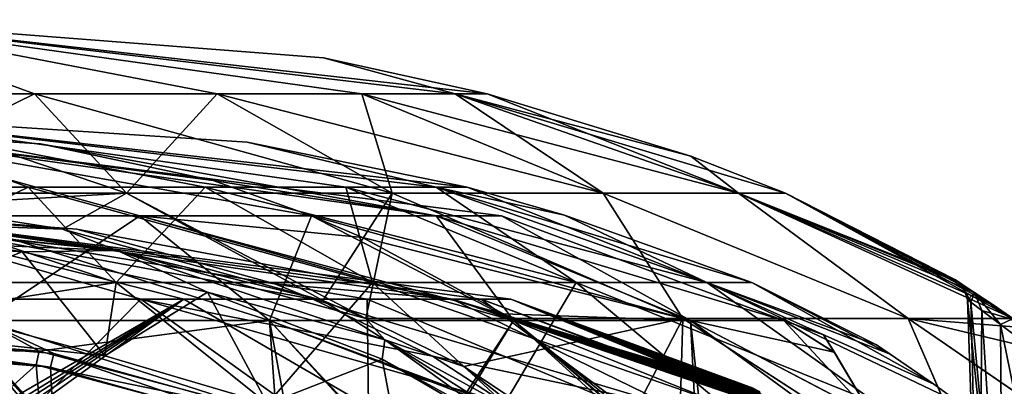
# Model space of a CAD drawing. Header units: millimetres. Extents: x -52 to 52, y -69 to 25.
# Tile 107 of 109: x 6 to 37, y 13 to 25. Entities that reach past the tile are written whole.
import ezdxf

# ---------------------------------------------------------------- set-up
doc = ezdxf.new("R2010")
doc.units = ezdxf.units.MM
doc.header["$LTSCALE"] = 65.185185
for name, color, linetype in [('1', 7, 'CONTINUOUS'), ('13', 7, 'CONTINUOUS'), ('14', 7, 'CONTINUOUS'), ('2', 7, 'CONTINUOUS'), ('27', 7, 'CONTINUOUS'), ('3', 7, 'CONTINUOUS'), ('30', 7, 'CONTINUOUS'), ('379', 7, 'CONTINUOUS'), ('380', 7, 'CONTINUOUS'), ('391', 7, 'CONTINUOUS'), ('392', 7, 'CONTINUOUS'), ('4', 7, 'CONTINUOUS'), ('421', 7, 'CONTINUOUS'), ('422', 7, 'CONTINUOUS'), ('425', 7, 'CONTINUOUS'), ('426', 7, 'CONTINUOUS'), ('434', 7, 'CONTINUOUS'), ('437', 7, 'CONTINUOUS'), ('440', 7, 'CONTINUOUS'), ('443', 7, 'CONTINUOUS')]:
    doc.layers.add(name, color=color, linetype=linetype)

msp = doc.modelspace()

# ---------------------------------------------------------------- linework, layer by layer
at = {"layer": '1', "color": 7, "linetype": 'Continuous'}
for points in [[(9.686, 18.833, 19.009), (0, 21.5), (3.337, 18.833, 21.072), (9.686, 18.833, 19.009)], [(15.086, 18.833, 15.086), (0, 21.5), (9.686, 18.833, 19.009), (15.086, 18.833, 15.086)], [(11.999, 19.939, 11.999), (0, 21.5), (15.086, 18.833, 15.086), (11.999, 19.939, 11.999)], [(6.558, 21.097, 6.558), (0, 21.5), (11.999, 19.939, 11.999), (6.558, 21.097, 6.558)], [(4.743, 15.533, 29.949), (13.766, 15.533, 27.017), (3.337, 18.833, 21.072), (4.743, 15.533, 29.949)], [(13.766, 15.533, 27.017), (9.686, 18.833, 19.009), (3.337, 18.833, 21.072), (13.766, 15.533, 27.017)], [(13.766, 15.533, 27.017), (21.441, 15.533, 21.441), (9.686, 18.833, 19.009), (13.766, 15.533, 27.017)], [(9.686, 18.833, 19.009), (21.441, 15.533, 21.441), (21.129, 15.747, 21.129), (9.686, 18.833, 19.009)], [(16.69, 18.15, 16.69), (9.686, 18.833, 19.009), (21.129, 15.747, 21.129), (16.69, 18.15, 16.69)], [(15.086, 18.833, 15.086), (9.686, 18.833, 19.009), (16.69, 18.15, 16.69), (15.086, 18.833, 15.086)], [(6.977, 14.497, 31.565), (4.743, 15.533, 29.949), (-0.304, 15.094, 31.193), (6.977, 14.497, 31.565)], [(14.331, 12.456, 32.78), (4.743, 15.533, 29.949), (6.977, 14.497, 31.565), (14.331, 12.456, 32.78)], [(13.766, 15.533, 27.017), (4.743, 15.533, 29.949), (14.331, 12.456, 32.78), (13.766, 15.533, 27.017)], [(18.399, 10.552, 33.834), (13.766, 15.533, 27.017), (14.331, 12.456, 32.78), (18.399, 10.552, 33.834)], [(26.907, 10.55, 27.558), (13.766, 15.533, 27.017), (18.399, 10.552, 33.834), (26.907, 10.55, 27.558)], [(27.216, 10.57, 27.216), (13.766, 15.533, 27.017), (26.907, 10.55, 27.558), (27.216, 10.57, 27.216)], [(21.441, 15.533, 21.441), (13.766, 15.533, 27.017), (27.216, 10.57, 27.216), (21.441, 15.533, 21.441)]]:
    msp.add_3dface(points, dxfattribs=at)
at = {"layer": '13', "color": 7, "linetype": 'Continuous'}
for points in [[(-0.299, 14.658, 31.465), (-6.421, 14.143, 31.782), (7.484, 1.7, 32.112), (-0.299, 14.658, 31.465)], [(6.874, 14.066, 31.829), (-0.299, 14.658, 31.465), (7.484, 1.7, 32.112), (6.874, 14.066, 31.829)], [(7.484, 1.7, 32.112), (-6.421, 14.143, 31.782), (-7.484, 1.7, 32.112), (7.484, 1.7, 32.112)], [(14.117, 12.044, 33.02), (6.874, 14.066, 31.829), (7.484, 1.7, 32.112), (14.117, 12.044, 33.02)]]:
    msp.add_3dface(points, dxfattribs=at)
at = {"layer": '14', "color": 7, "linetype": 'Continuous'}
for points in [[(0.299, 14.658, -31.465), (6.421, 14.143, -31.782), (-7.484, 1.7, -32.112), (0.299, 14.658, -31.465)], [(-7.484, 1.7, -32.112), (6.421, 14.143, -31.782), (7.484, 1.7, -32.112), (-7.484, 1.7, -32.112)], [(6.421, 14.143, -31.782), (13.765, 12.181, -32.943), (7.484, 1.7, -32.112), (6.421, 14.143, -31.782)]]:
    msp.add_3dface(points, dxfattribs=at)
at = {"layer": '2', "color": 7, "linetype": 'Continuous'}
for points in [[(3.337, 18.833, -21.072), (0, 21.5), (9.686, 18.833, -19.009), (3.337, 18.833, -21.072)], [(9.686, 18.833, -19.009), (0, 21.5), (15.086, 18.833, -15.086), (9.686, 18.833, -19.009)], [(15.086, 18.833, -15.086), (0, 21.5), (19.009, 18.833, -9.686), (15.086, 18.833, -15.086)], [(19.009, 18.833, -9.686), (0, 21.5), (21.072, 18.833, -3.337), (19.009, 18.833, -9.686)], [(21.072, 18.833, -3.337), (0, 21.5), (21.072, 18.833, 3.337), (21.072, 18.833, -3.337)], [(21.072, 18.833, 3.337), (0, 21.5), (19.009, 18.833, 9.686), (21.072, 18.833, 3.337)], [(0, 21.5), (6.558, 21.097, 6.558), (19.009, 18.833, 9.686), (0, 21.5)], [(6.558, 21.097, 6.558), (11.999, 19.939, 11.999), (19.009, 18.833, 9.686), (6.558, 21.097, 6.558)], [(11.999, 19.939, 11.999), (15.086, 18.833, 15.086), (19.009, 18.833, 9.686), (11.999, 19.939, 11.999)], [(4.743, 15.533, -29.949), (3.337, 18.833, -21.072), (9.686, 18.833, -19.009), (4.743, 15.533, -29.949)], [(13.766, 15.533, -27.017), (4.743, 15.533, -29.949), (9.686, 18.833, -19.009), (13.766, 15.533, -27.017)], [(13.766, 15.533, -27.017), (9.686, 18.833, -19.009), (15.086, 18.833, -15.086), (13.766, 15.533, -27.017)], [(21.441, 15.533, -21.441), (13.766, 15.533, -27.017), (15.086, 18.833, -15.086), (21.441, 15.533, -21.441)], [(21.441, 15.533, -21.441), (15.086, 18.833, -15.086), (19.009, 18.833, -9.686), (21.441, 15.533, -21.441)], [(15.086, 18.833, 15.086), (16.69, 18.15, 16.69), (27.017, 15.533, 13.766), (15.086, 18.833, 15.086)], [(15.086, 18.833, 15.086), (27.017, 15.533, 13.766), (19.009, 18.833, 9.686), (15.086, 18.833, 15.086)], [(27.017, 15.533, 13.766), (29.949, 15.533, 4.743), (19.009, 18.833, 9.686), (27.017, 15.533, 13.766)], [(29.949, 15.533, 4.743), (21.072, 18.833, 3.337), (19.009, 18.833, 9.686), (29.949, 15.533, 4.743)], [(27.017, 15.533, -13.766), (19.009, 18.833, -9.686), (21.072, 18.833, -3.337), (27.017, 15.533, -13.766)], [(27.017, 15.533, -13.766), (21.441, 15.533, -21.441), (19.009, 18.833, -9.686), (27.017, 15.533, -13.766)], [(29.949, 15.533, 4.743), (29.949, 15.533, -4.743), (21.072, 18.833, 3.337), (29.949, 15.533, 4.743)], [(29.949, 15.533, -4.743), (21.072, 18.833, -3.337), (21.072, 18.833, 3.337), (29.949, 15.533, -4.743)], [(29.949, 15.533, -4.743), (27.017, 15.533, -13.766), (21.072, 18.833, -3.337), (29.949, 15.533, -4.743)], [(16.69, 18.15, 16.69), (21.129, 15.747, 21.129), (27.017, 15.533, 13.766), (16.69, 18.15, 16.69)], [(6.517, 14.574, -31.517), (0.304, 15.094, -31.193), (4.743, 15.533, -29.949), (6.517, 14.574, -31.517)], [(13.766, 15.533, -27.017), (6.517, 14.574, -31.517), (4.743, 15.533, -29.949), (13.766, 15.533, -27.017)], [(13.974, 12.593, -32.701), (6.517, 14.574, -31.517), (13.766, 15.533, -27.017), (13.974, 12.593, -32.701)], [(21.441, 15.533, -21.441), (18.249, 10.634, -33.79), (13.766, 15.533, -27.017), (21.441, 15.533, -21.441)], [(18.249, 10.634, -33.79), (13.974, 12.593, -32.701), (13.766, 15.533, -27.017), (18.249, 10.634, -33.79)], [(18.402, 10.551, -33.835), (18.249, 10.634, -33.79), (21.441, 15.533, -21.441), (18.402, 10.551, -33.835)], [(26.914, 10.551, -27.55), (18.402, 10.551, -33.835), (21.441, 15.533, -21.441), (26.914, 10.551, -27.55)], [(21.129, 15.747, 21.129), (21.441, 15.533, 21.441), (27.017, 15.533, 13.766), (21.129, 15.747, 21.129)], [(27.017, 15.533, -13.766), (27.265, 10.569, -27.168), (21.441, 15.533, -21.441), (27.017, 15.533, -13.766)], [(27.265, 10.569, -27.168), (26.914, 10.551, -27.55), (21.441, 15.533, -21.441), (27.265, 10.569, -27.168)], [(33.834, 10.552, 18.4), (21.441, 15.533, 21.441), (27.556, 10.551, 26.909), (33.834, 10.552, 18.4)], [(21.441, 15.533, 21.441), (33.834, 10.552, 18.4), (27.017, 15.533, 13.766), (21.441, 15.533, 21.441)], [(21.441, 15.533, 21.441), (27.216, 10.57, 27.216), (27.556, 10.551, 26.909), (21.441, 15.533, 21.441)], [(29.949, 15.533, -4.743), (32.732, 12.539, -14.117), (27.017, 15.533, -13.766), (29.949, 15.533, -4.743)], [(32.732, 12.539, -14.117), (33.834, 10.552, -18.399), (27.017, 15.533, -13.766), (32.732, 12.539, -14.117)], [(33.834, 10.552, -18.399), (27.554, 10.551, -26.911), (27.017, 15.533, -13.766), (33.834, 10.552, -18.399)], [(27.554, 10.551, -26.911), (27.265, 10.569, -27.168), (27.017, 15.533, -13.766), (27.554, 10.551, -26.911)], [(33.834, 10.552, 18.4), (32.726, 12.549, 14.089), (27.017, 15.533, 13.766), (33.834, 10.552, 18.4)], [(27.017, 15.533, 13.766), (31.538, 14.541, 6.72), (29.949, 15.533, 4.743), (27.017, 15.533, 13.766)], [(32.726, 12.549, 14.089), (31.538, 14.541, 6.72), (27.017, 15.533, 13.766), (32.726, 12.549, 14.089)], [(31.553, 14.516, -6.865), (32.732, 12.539, -14.117), (29.949, 15.533, -4.743), (31.553, 14.516, -6.865)], [(31.196, 15.089, -0.704), (31.553, 14.516, -6.865), (29.949, 15.533, -4.743), (31.196, 15.089, -0.704)], [(29.949, 15.533, 4.743), (31.196, 15.089, -0.704), (29.949, 15.533, -4.743), (29.949, 15.533, 4.743)], [(31.538, 14.541, 6.72), (31.196, 15.089, -0.704), (29.949, 15.533, 4.743), (31.538, 14.541, 6.72)]]:
    msp.add_3dface(points, dxfattribs=at)
at = {"layer": '27', "color": 7, "linetype": 'Continuous'}
for points in [[(6.977, 14.497, 31.565), (-0.304, 15.094, 31.193), (6.874, 14.066, 31.829), (6.977, 14.497, 31.565)], [(-0.304, 15.094, 31.193), (-0.299, 14.658, 31.465), (6.874, 14.066, 31.829), (-0.304, 15.094, 31.193)], [(6.977, 14.497, 31.565), (6.874, 14.066, 31.829), (14.117, 12.044, 33.02), (6.977, 14.497, 31.565)], [(14.331, 12.456, 32.78), (6.977, 14.497, 31.565), (14.117, 12.044, 33.02), (14.331, 12.456, 32.78)]]:
    msp.add_3dface(points, dxfattribs=at)
at = {"layer": '3', "color": 7, "linetype": 'Continuous'}
for points in [[(20.43, 16.209, 6.366), (16.845, 16.209, 13.197), (0, 19), (20.43, 16.209, 6.366)], [(21.359, 16.209, -1.292), (20.43, 16.209, 6.366), (0, 19), (21.359, 16.209, -1.292)], [(19.513, 16.209, -8.782), (0, 19), (7.7, 18.41, -7.7), (19.513, 16.209, -8.782)], [(19.513, 16.209, -8.782), (21.359, 16.209, -1.292), (0, 19), (19.513, 16.209, -8.782)], [(11.07, 16.209, 18.312), (3.857, 16.209, 21.048), (0, 19), (11.07, 16.209, 18.312)], [(16.845, 16.209, 13.197), (11.07, 16.209, 18.312), (0, 19), (16.845, 16.209, 13.197)], [(13.935, 16.694, -13.935), (19.513, 16.209, -8.782), (7.7, 18.41, -7.7), (13.935, 16.694, -13.935)], [(15.133, 16.208, -15.133), (19.513, 16.209, -8.782), (13.935, 16.694, -13.935), (15.133, 16.208, -15.133)], [(11.07, 16.209, 18.312), (5.427, 12.947, 29.407), (3.857, 16.209, 21.048), (11.07, 16.209, 18.312)], [(5.829, 12.992, 29.238), (5.427, 12.947, 29.407), (11.07, 16.209, 18.312), (5.829, 12.992, 29.238)], [(6.033, 12.963, 29.257), (5.829, 12.992, 29.238), (11.07, 16.209, 18.312), (6.033, 12.963, 29.257)], [(6.238, 12.932, 29.275), (6.033, 12.963, 29.257), (11.07, 16.209, 18.312), (6.238, 12.932, 29.275)], [(6.398, 12.833, 29.439), (6.238, 12.932, 29.275), (11.07, 16.209, 18.312), (6.398, 12.833, 29.439)], [(16.885, 12.833, 24.949), (6.398, 12.833, 29.439), (11.07, 16.209, 18.312), (16.885, 12.833, 24.949)], [(16.845, 16.209, 13.197), (16.885, 12.833, 24.949), (11.07, 16.209, 18.312), (16.845, 16.209, 13.197)], [(15.133, 16.208, -15.133), (26.441, 12.833, -14.437), (19.513, 16.209, -8.782), (15.133, 16.208, -15.133)], [(18.893, 14.409, -18.893), (26.441, 12.833, -14.437), (15.133, 16.208, -15.133), (18.893, 14.409, -18.893)], [(20.43, 16.209, 6.366), (24.949, 12.833, 16.885), (16.845, 16.209, 13.197), (20.43, 16.209, 6.366)], [(24.949, 12.833, 16.885), (16.885, 12.833, 24.949), (16.845, 16.209, 13.197), (24.949, 12.833, 16.885)], [(26.441, 12.833, -14.437), (29.439, 12.833, -6.398), (19.513, 16.209, -8.782), (26.441, 12.833, -14.437)], [(29.439, 12.833, -6.398), (29.275, 12.932, -6.238), (19.513, 16.209, -8.782), (29.439, 12.833, -6.398)], [(29.275, 12.932, -6.238), (29.256, 12.963, -6.033), (19.513, 16.209, -8.782), (29.275, 12.932, -6.238)], [(29.256, 12.963, -6.033), (29.238, 12.992, -5.829), (19.513, 16.209, -8.782), (29.256, 12.963, -6.033)], [(29.238, 12.992, -5.829), (29.407, 12.947, -5.427), (19.513, 16.209, -8.782), (29.238, 12.992, -5.829)], [(29.407, 12.947, -5.427), (29.342, 12.999, -5.209), (19.513, 16.209, -8.782), (29.407, 12.947, -5.427)], [(29.342, 12.999, -5.209), (29.174, 13.098, -5.034), (19.513, 16.209, -8.782), (29.342, 12.999, -5.209)], [(29.174, 13.098, -5.034), (29.159, 13.122, -4.828), (19.513, 16.209, -8.782), (29.174, 13.098, -5.034)], [(29.159, 13.122, -4.828), (29.145, 13.146, -4.625), (19.513, 16.209, -8.782), (29.159, 13.122, -4.828)], [(29.145, 13.146, -4.625), (29.32, 13.089, -4.223), (19.513, 16.209, -8.782), (29.145, 13.146, -4.625)], [(29.32, 13.089, -4.223), (29.259, 13.135, -4.005), (19.513, 16.209, -8.782), (29.32, 13.089, -4.223)], [(29.259, 13.135, -4.005), (29.094, 13.227, -3.828), (19.513, 16.209, -8.782), (29.259, 13.135, -4.005)], [(29.094, 13.227, -3.828), (29.083, 13.246, -3.623), (19.513, 16.209, -8.782), (29.094, 13.227, -3.828)], [(29.083, 13.246, -3.623), (29.072, 13.263, -3.419), (19.513, 16.209, -8.782), (29.083, 13.246, -3.623)], [(29.072, 13.263, -3.419), (29.255, 13.195, -3.017), (19.513, 16.209, -8.782), (29.072, 13.263, -3.419)], [(29.255, 13.195, -3.017), (29.197, 13.235, -2.799), (19.513, 16.209, -8.782), (29.255, 13.195, -3.017)], [(29.197, 13.235, -2.799), (29.036, 13.321, -2.621), (19.513, 16.209, -8.782), (29.197, 13.235, -2.799)], [(29.036, 13.321, -2.621), (29.029, 13.334, -2.416), (19.513, 16.209, -8.782), (29.036, 13.321, -2.621)], [(29.029, 13.334, -2.416), (29.022, 13.345, -2.211), (19.513, 16.209, -8.782), (29.029, 13.334, -2.416)], [(19.513, 16.209, -8.782), (29.212, 13.266, -1.811), (21.359, 16.209, -1.292), (19.513, 16.209, -8.782)], [(29.022, 13.345, -2.211), (29.212, 13.266, -1.811), (19.513, 16.209, -8.782), (29.022, 13.345, -2.211)], [(21.359, 16.209, -1.292), (29.275, 12.932, 6.238), (20.43, 16.209, 6.366), (21.359, 16.209, -1.292)], [(29.275, 12.932, 6.238), (29.439, 12.833, 6.398), (20.43, 16.209, 6.366), (29.275, 12.932, 6.238)], [(29.439, 12.833, 6.398), (24.949, 12.833, 16.885), (20.43, 16.209, 6.366), (29.439, 12.833, 6.398)], [(29.159, 13.122, 4.828), (29.174, 13.098, 5.034), (21.359, 16.209, -1.292), (29.159, 13.122, 4.828)], [(29.174, 13.098, 5.034), (29.407, 12.947, 5.427), (21.359, 16.209, -1.292), (29.174, 13.098, 5.034)], [(29.407, 12.947, 5.427), (29.238, 12.992, 5.829), (21.359, 16.209, -1.292), (29.407, 12.947, 5.427)], [(29.238, 12.992, 5.829), (29.257, 12.963, 6.033), (21.359, 16.209, -1.292), (29.238, 12.992, 5.829)], [(29.257, 12.963, 6.033), (29.275, 12.932, 6.238), (21.359, 16.209, -1.292), (29.257, 12.963, 6.033)], [(29.083, 13.246, 3.622), (29.094, 13.227, 3.828), (21.359, 16.209, -1.292), (29.083, 13.246, 3.622)], [(29.094, 13.227, 3.828), (29.32, 13.089, 4.223), (21.359, 16.209, -1.292), (29.094, 13.227, 3.828)], [(29.32, 13.089, 4.223), (29.145, 13.146, 4.625), (21.359, 16.209, -1.292), (29.32, 13.089, 4.223)], [(29.145, 13.146, 4.625), (29.159, 13.122, 4.828), (21.359, 16.209, -1.292), (29.145, 13.146, 4.625)], [(28.986, 13.403, 0.205), (29.138, 13.328, 0.386), (21.359, 16.209, -1.292), (28.986, 13.403, 0.205)], [(29.138, 13.328, 0.386), (29.19, 13.301, 0.604), (21.359, 16.209, -1.292), (29.138, 13.328, 0.386)], [(29.19, 13.301, 0.604), (28.993, 13.391, 1.003), (21.359, 16.209, -1.292), (29.19, 13.301, 0.604)], [(28.993, 13.391, 1.003), (28.996, 13.386, 1.208), (21.359, 16.209, -1.292), (28.993, 13.391, 1.003)], [(28.996, 13.386, 1.208), (29, 13.38, 1.413), (21.359, 16.209, -1.292), (28.996, 13.386, 1.208)], [(29, 13.38, 1.413), (29.156, 13.299, 1.593), (21.359, 16.209, -1.292), (29, 13.38, 1.413)], [(29.156, 13.299, 1.593), (29.212, 13.266, 1.811), (21.359, 16.209, -1.292), (29.156, 13.299, 1.593)], [(29.212, 13.266, 1.811), (29.022, 13.345, 2.211), (21.359, 16.209, -1.292), (29.212, 13.266, 1.811)], [(29.022, 13.345, 2.211), (29.029, 13.334, 2.416), (21.359, 16.209, -1.292), (29.022, 13.345, 2.211)], [(29.029, 13.334, 2.416), (29.036, 13.321, 2.621), (21.359, 16.209, -1.292), (29.029, 13.334, 2.416)], [(29.036, 13.321, 2.621), (29.197, 13.235, 2.799), (21.359, 16.209, -1.292), (29.036, 13.321, 2.621)], [(29.197, 13.235, 2.799), (29.255, 13.195, 3.017), (21.359, 16.209, -1.292), (29.197, 13.235, 2.799)], [(29.255, 13.195, 3.017), (29.072, 13.263, 3.419), (21.359, 16.209, -1.292), (29.255, 13.195, 3.017)], [(29.072, 13.263, 3.419), (29.083, 13.246, 3.622), (21.359, 16.209, -1.292), (29.072, 13.263, 3.419)], [(28.985, 13.403, 0), (28.986, 13.403, 0.205), (21.359, 16.209, -1.292), (28.985, 13.403, 0)], [(29.212, 13.266, -1.811), (29.156, 13.299, -1.593), (21.359, 16.209, -1.292), (29.212, 13.266, -1.811)], [(29.156, 13.299, -1.593), (29, 13.38, -1.413), (21.359, 16.209, -1.292), (29.156, 13.299, -1.593)], [(29, 13.38, -1.413), (28.996, 13.386, -1.208), (21.359, 16.209, -1.292), (29, 13.38, -1.413)], [(28.996, 13.386, -1.208), (28.993, 13.391, -1.003), (21.359, 16.209, -1.292), (28.996, 13.386, -1.208)], [(28.993, 13.391, -1.003), (29.19, 13.301, -0.604), (21.359, 16.209, -1.292), (28.993, 13.391, -1.003)], [(29.19, 13.301, -0.604), (29.138, 13.328, -0.386), (21.359, 16.209, -1.292), (29.19, 13.301, -0.604)], [(29.138, 13.328, -0.386), (28.986, 13.403, -0.205), (21.359, 16.209, -1.292), (29.138, 13.328, -0.386)], [(28.986, 13.403, -0.205), (28.985, 13.403, 0), (21.359, 16.209, -1.292), (28.986, 13.403, -0.205)], [(21.137, 12.953, -21.137), (26.441, 12.833, -14.437), (18.893, 14.409, -18.893), (21.137, 12.953, -21.137)]]:
    msp.add_3dface(points, dxfattribs=at)
at = {"layer": '30', "color": 7, "linetype": 'Continuous'}
for points in [[(0.304, 15.094, -31.193), (6.517, 14.574, -31.517), (0.299, 14.658, -31.465), (0.304, 15.094, -31.193)], [(6.517, 14.574, -31.517), (6.421, 14.143, -31.782), (0.299, 14.658, -31.465), (6.517, 14.574, -31.517)], [(6.517, 14.574, -31.517), (13.974, 12.593, -32.701), (6.421, 14.143, -31.782), (6.517, 14.574, -31.517)], [(13.974, 12.593, -32.701), (13.765, 12.181, -32.943), (6.421, 14.143, -31.782), (13.974, 12.593, -32.701)]]:
    msp.add_3dface(points, dxfattribs=at)
at = {"layer": '379', "color": 253, "linetype": 'Continuous', "true_color": 0x999999}
for points in [[(13.061, 21.148), (0, 22), (19.984, 19.727), (13.061, 21.148)], [(6.176, 19.727, -19.008), (0, 22), (0, 19.727, -19.986), (6.176, 19.727, -19.008)], [(11.748, 19.727, -16.169), (0, 22), (6.176, 19.727, -19.008), (11.748, 19.727, -16.169)], [(16.169, 19.727, -11.748), (0, 22), (11.748, 19.727, -16.169), (16.169, 19.727, -11.748)], [(19.008, 19.727, -6.176), (0, 22), (16.169, 19.727, -11.748), (19.008, 19.727, -6.176)], [(19.984, 19.727), (0, 22), (19.008, 19.727, -6.176), (19.984, 19.727)], [(8.944, 16.727, -27.528), (6.176, 19.727, -19.008), (0, 19.727, -19.986), (8.944, 16.727, -27.528)], [(0, 16.727, -28.945), (8.944, 16.727, -27.528), (0, 19.727, -19.986), (0, 16.727, -28.945)], [(17.013, 16.727, -23.417), (11.748, 19.727, -16.169), (6.176, 19.727, -19.008), (17.013, 16.727, -23.417)], [(8.944, 16.727, -27.528), (17.013, 16.727, -23.417), (6.176, 19.727, -19.008), (8.944, 16.727, -27.528)], [(23.417, 16.727, -17.013), (16.169, 19.727, -11.748), (11.748, 19.727, -16.169), (23.417, 16.727, -17.013)], [(17.013, 16.727, -23.417), (23.417, 16.727, -17.013), (11.748, 19.727, -16.169), (17.013, 16.727, -23.417)], [(27.528, 16.727, -8.944), (19.008, 19.727, -6.176), (16.169, 19.727, -11.748), (27.528, 16.727, -8.944)], [(23.417, 16.727, -17.013), (27.528, 16.727, -8.944), (16.169, 19.727, -11.748), (23.417, 16.727, -17.013)], [(19.008, 19.727, -6.176), (28.944, 16.727), (23.049, 18.845), (19.008, 19.727, -6.176)], [(27.528, 16.727, -8.944), (28.944, 16.727), (19.008, 19.727, -6.176), (27.528, 16.727, -8.944)], [(19.984, 19.727), (19.008, 19.727, -6.176), (23.049, 18.845), (19.984, 19.727)], [(0, 16.727, -28.945), (8.59, 14.42, -32.376), (8.944, 16.727, -27.528), (0, 16.727, -28.945)], [(0, 15.343, -31.802), (8.59, 14.42, -32.376), (0, 16.727, -28.945), (0, 15.343, -31.802)], [(8.59, 14.42, -32.376), (13.706, 12.914, -33.275), (8.944, 16.727, -27.528), (8.59, 14.42, -32.376)], [(8.944, 16.727, -27.528), (13.706, 12.914, -33.275), (17.013, 16.727, -23.417), (8.944, 16.727, -27.528)], [(13.706, 12.914, -33.275), (21.163, 12.914, -29.108), (17.013, 16.727, -23.417), (13.706, 12.914, -33.275)], [(17.013, 16.727, -23.417), (27.991, 12.914, -22.619), (23.417, 16.727, -17.013), (17.013, 16.727, -23.417)], [(21.163, 12.914, -29.108), (27.991, 12.914, -22.619), (17.013, 16.727, -23.417), (21.163, 12.914, -29.108)], [(27.991, 12.914, -22.619), (32.902, 12.914, -14.58), (23.417, 16.727, -17.013), (27.991, 12.914, -22.619)], [(23.417, 16.727, -17.013), (32.902, 12.914, -14.58), (27.528, 16.727, -8.944), (23.417, 16.727, -17.013)], [(32.902, 12.914, -14.58), (35.526, 12.915, -5.736), (27.528, 16.727, -8.944), (32.902, 12.914, -14.58)], [(27.528, 16.727, -8.944), (35.526, 12.915, -5.736), (34.667, 13.528, -4.879), (27.528, 16.727, -8.944)], [(33.3, 14.477, -2.51), (27.528, 16.727, -8.944), (34.667, 13.528, -4.879), (33.3, 14.477, -2.51)], [(32.869, 14.771), (27.528, 16.727, -8.944), (33.3, 14.477, -2.51), (32.869, 14.771)], [(28.944, 16.727), (27.528, 16.727, -8.944), (32.869, 14.771), (28.944, 16.727)]]:
    msp.add_3dface(points, dxfattribs=at)
at = {"layer": '380', "color": 253, "linetype": 'Continuous', "true_color": 0x999999}
for points in [[(0, 22), (13.061, 21.148), (19.008, 19.727, 6.176), (0, 22)], [(0, 22), (19.008, 19.727, 6.176), (16.169, 19.727, 11.748), (0, 22)], [(0, 22), (16.169, 19.727, 11.748), (11.748, 19.727, 16.169), (0, 22)], [(0, 22), (11.748, 19.727, 16.169), (6.176, 19.727, 19.008), (0, 22)], [(0, 22), (6.176, 19.727, 19.008), (0, 19.727, 19.986), (0, 22)], [(13.061, 21.148), (19.984, 19.727), (19.008, 19.727, 6.176), (13.061, 21.148)], [(6.176, 19.727, 19.008), (0, 16.727, 28.945), (0, 19.727, 19.986), (6.176, 19.727, 19.008)], [(8.944, 16.727, 27.528), (0, 16.727, 28.945), (6.176, 19.727, 19.008), (8.944, 16.727, 27.528)], [(11.748, 19.727, 16.169), (8.944, 16.727, 27.528), (6.176, 19.727, 19.008), (11.748, 19.727, 16.169)], [(17.013, 16.727, 23.417), (8.944, 16.727, 27.528), (11.748, 19.727, 16.169), (17.013, 16.727, 23.417)], [(16.169, 19.727, 11.748), (17.013, 16.727, 23.417), (11.748, 19.727, 16.169), (16.169, 19.727, 11.748)], [(23.417, 16.727, 17.013), (17.013, 16.727, 23.417), (16.169, 19.727, 11.748), (23.417, 16.727, 17.013)], [(19.008, 19.727, 6.176), (23.417, 16.727, 17.013), (16.169, 19.727, 11.748), (19.008, 19.727, 6.176)], [(27.528, 16.727, 8.944), (23.417, 16.727, 17.013), (19.008, 19.727, 6.176), (27.528, 16.727, 8.944)], [(19.984, 19.727), (27.528, 16.727, 8.944), (19.008, 19.727, 6.176), (19.984, 19.727)], [(19.984, 19.727), (23.049, 18.845), (27.528, 16.727, 8.944), (19.984, 19.727)], [(23.049, 18.845), (28.944, 16.727), (27.528, 16.727, 8.944), (23.049, 18.845)], [(8.944, 16.727, 27.528), (8.59, 14.42, 32.376), (0, 15.343, 31.802), (8.944, 16.727, 27.528)], [(0, 16.727, 28.945), (8.944, 16.727, 27.528), (0, 15.343, 31.802), (0, 16.727, 28.945)], [(13.706, 12.914, 33.275), (8.59, 14.42, 32.376), (8.944, 16.727, 27.528), (13.706, 12.914, 33.275)], [(17.013, 16.727, 23.417), (13.706, 12.914, 33.275), (8.944, 16.727, 27.528), (17.013, 16.727, 23.417)], [(21.163, 12.914, 29.108), (13.706, 12.914, 33.275), (17.013, 16.727, 23.417), (21.163, 12.914, 29.108)], [(23.417, 16.727, 17.013), (21.163, 12.914, 29.108), (17.013, 16.727, 23.417), (23.417, 16.727, 17.013)], [(27.991, 12.914, 22.619), (21.163, 12.914, 29.108), (23.417, 16.727, 17.013), (27.991, 12.914, 22.619)], [(27.528, 16.727, 8.944), (32.902, 12.914, 14.58), (23.417, 16.727, 17.013), (27.528, 16.727, 8.944)], [(32.902, 12.914, 14.58), (27.991, 12.914, 22.619), (23.417, 16.727, 17.013), (32.902, 12.914, 14.58)], [(34.667, 13.528, 4.879), (35.526, 12.915, 5.736), (27.528, 16.727, 8.944), (34.667, 13.528, 4.879)], [(35.526, 12.915, 5.736), (32.902, 12.914, 14.58), (27.528, 16.727, 8.944), (35.526, 12.915, 5.736)], [(28.944, 16.727), (34.667, 13.528, 4.879), (27.528, 16.727, 8.944), (28.944, 16.727)], [(28.944, 16.727), (32.869, 14.771), (33.3, 14.477, 2.51), (28.944, 16.727)], [(34.667, 13.528, 4.879), (28.944, 16.727), (33.3, 14.477, 2.51), (34.667, 13.528, 4.879)]]:
    msp.add_3dface(points, dxfattribs=at)
at = {"layer": '391', "color": 253, "linetype": 'Continuous', "true_color": 0x999999}
for points in [[(5.984, 17.696, -32.031), (0, 15.343, -31.802), (0, 18.117, -31.754), (5.984, 17.696, -32.031)], [(8.59, 14.42, -32.376), (0, 15.343, -31.802), (5.984, 17.696, -32.031), (8.59, 14.42, -32.376)], [(11.819, 16.424, -32.843), (8.59, 14.42, -32.376), (5.984, 17.696, -32.031), (11.819, 16.424, -32.843)], [(13.706, 12.914, -33.275), (8.59, 14.42, -32.376), (11.819, 16.424, -32.843), (13.706, 12.914, -33.275)], [(17.313, 14.319, -34.117), (13.706, 12.914, -33.275), (11.819, 16.424, -32.843), (17.313, 14.319, -34.117)], [(17.94, 10.998, -34.349), (13.706, 12.914, -33.275), (17.313, 14.319, -34.117), (17.94, 10.998, -34.349)], [(22.247, 11.442, -35.711), (17.94, 10.998, -34.349), (17.313, 14.319, -34.117), (22.247, 11.442, -35.711)]]:
    msp.add_3dface(points, dxfattribs=at)
at = {"layer": '392', "color": 253, "linetype": 'Continuous', "true_color": 0x999999}
for points in [[(0, 18.117, 31.754), (0, 15.343, 31.802), (5.984, 17.696, 32.031), (0, 18.117, 31.754)], [(0, 15.343, 31.802), (8.59, 14.42, 32.376), (5.984, 17.696, 32.031), (0, 15.343, 31.802)], [(5.984, 17.696, 32.031), (8.59, 14.42, 32.376), (11.819, 16.424, 32.843), (5.984, 17.696, 32.031)], [(8.59, 14.42, 32.376), (13.706, 12.914, 33.275), (11.819, 16.424, 32.843), (8.59, 14.42, 32.376)], [(11.819, 16.424, 32.843), (13.706, 12.914, 33.275), (17.313, 14.319, 34.117), (11.819, 16.424, 32.843)], [(13.706, 12.914, 33.275), (17.94, 10.998, 34.349), (17.313, 14.319, 34.117), (13.706, 12.914, 33.275)], [(17.313, 14.319, 34.117), (17.94, 10.998, 34.349), (22.247, 11.442, 35.711), (17.313, 14.319, 34.117)]]:
    msp.add_3dface(points, dxfattribs=at)
at = {"layer": '4', "color": 7, "linetype": 'Continuous'}
for points in [[(0, 19), (15.133, 16.208, -15.133), (13.935, 16.694, -13.935), (0, 19)], [(15.133, 16.208, -15.133), (0, 19), (9.715, 16.209, -19.066), (15.133, 16.208, -15.133)], [(9.715, 16.209, -19.066), (0, 19), (3.347, 16.209, -21.135), (9.715, 16.209, -19.066)], [(0, 19), (13.935, 16.694, -13.935), (7.7, 18.41, -7.7), (0, 19)], [(9.715, 16.209, -19.066), (3.347, 16.209, -21.135), (6.398, 12.833, -29.439), (9.715, 16.209, -19.066)], [(6.398, 12.833, -29.439), (3.347, 16.209, -21.135), (6.238, 12.932, -29.275), (6.398, 12.833, -29.439)], [(6.238, 12.932, -29.275), (3.347, 16.209, -21.135), (6.033, 12.963, -29.257), (6.238, 12.932, -29.275)], [(6.033, 12.963, -29.257), (3.347, 16.209, -21.135), (5.829, 12.992, -29.238), (6.033, 12.963, -29.257)], [(14.437, 12.833, -26.441), (9.715, 16.209, -19.066), (6.398, 12.833, -29.439), (14.437, 12.833, -26.441)], [(18.893, 14.409, -18.893), (15.133, 16.208, -15.133), (9.715, 16.209, -19.066), (18.893, 14.409, -18.893)], [(21.137, 12.953, -21.137), (9.715, 16.209, -19.066), (14.437, 12.833, -26.441), (21.137, 12.953, -21.137)], [(21.137, 12.953, -21.137), (18.893, 14.409, -18.893), (9.715, 16.209, -19.066), (21.137, 12.953, -21.137)]]:
    msp.add_3dface(points, dxfattribs=at)
at = {"layer": '421', "color": 253, "linetype": 'Continuous', "true_color": 0x999999}
for points in [[(12.117, 22.664, -16.677), (6.37, 22.664, -19.605), (0, 25), (12.117, 22.664, -16.677)], [(16.677, 22.664, -12.117), (12.117, 22.664, -16.677), (0, 25), (16.677, 22.664, -12.117)], [(15.466, 23.798), (19.605, 22.664, -6.37), (0, 25), (15.466, 23.798)], [(19.605, 22.664, -6.37), (16.677, 22.664, -12.117), (0, 25), (19.605, 22.664, -6.37)], [(6.37, 22.664, -19.605), (0, 22.664, -20.614), (0, 25), (6.37, 22.664, -19.605)], [(20.614, 22.664), (19.605, 22.664, -6.37), (15.466, 23.798), (20.614, 22.664)], [(9.269, 19.541, -28.528), (0, 19.541, -29.996), (6.37, 22.664, -19.605), (9.269, 19.541, -28.528)], [(6.37, 22.664, -19.605), (0, 19.541, -29.996), (0, 22.664, -20.614), (6.37, 22.664, -19.605)], [(12.117, 22.664, -16.677), (9.269, 19.541, -28.528), (6.37, 22.664, -19.605), (12.117, 22.664, -16.677)], [(17.631, 19.541, -24.268), (9.269, 19.541, -28.528), (12.117, 22.664, -16.677), (17.631, 19.541, -24.268)], [(16.677, 22.664, -12.117), (17.631, 19.541, -24.268), (12.117, 22.664, -16.677), (16.677, 22.664, -12.117)], [(19.605, 22.664, -6.37), (24.268, 19.541, -17.631), (16.677, 22.664, -12.117), (19.605, 22.664, -6.37)], [(24.268, 19.541, -17.631), (17.631, 19.541, -24.268), (16.677, 22.664, -12.117), (24.268, 19.541, -17.631)], [(20.614, 22.664), (28.528, 19.541, -9.269), (19.605, 22.664, -6.37), (20.614, 22.664)], [(28.528, 19.541, -9.269), (24.268, 19.541, -17.631), (19.605, 22.664, -6.37), (28.528, 19.541, -9.269)], [(27.028, 20.702), (28.528, 19.541, -9.269), (20.614, 22.664), (27.028, 20.702)], [(30.003, 19.538), (28.528, 19.541, -9.269), (27.028, 20.702), (30.003, 19.538)], [(9.269, 19.541, -28.528), (0, 19.004, -31.18), (0, 19.541, -29.996), (9.269, 19.541, -28.528)], [(7.256, 18.405, -31.584), (0, 19.004, -31.18), (9.269, 19.541, -28.528), (7.256, 18.405, -31.584)], [(15.449, 16.162, -33.016), (7.256, 18.405, -31.584), (9.269, 19.541, -28.528), (15.449, 16.162, -33.016)], [(17.631, 19.541, -24.268), (15.449, 16.162, -33.016), (9.269, 19.541, -28.528), (17.631, 19.541, -24.268)], [(16.801, 15.604, -33.357), (15.449, 16.162, -33.016), (17.631, 19.541, -24.268), (16.801, 15.604, -33.357)], [(26.776, 15.603, -26.041), (16.801, 15.604, -33.357), (17.631, 19.541, -24.268), (26.776, 15.603, -26.041)], [(24.268, 19.541, -17.631), (26.776, 15.603, -26.041), (17.631, 19.541, -24.268), (24.268, 19.541, -17.631)], [(33.867, 15.603, -15.753), (26.776, 15.603, -26.041), (24.268, 19.541, -17.631), (33.867, 15.603, -15.753)], [(28.528, 19.541, -9.269), (33.867, 15.603, -15.753), (24.268, 19.541, -17.631), (28.528, 19.541, -9.269)], [(37.161, 15.603, -3.759), (33.867, 15.603, -15.753), (28.528, 19.541, -9.269), (37.161, 15.603, -3.759)], [(30.003, 19.538), (37.161, 15.603, -3.759), (28.528, 19.541, -9.269), (30.003, 19.538)], [(36.601, 15.983, -3.238), (37.161, 15.603, -3.759), (30.003, 19.538), (36.601, 15.983, -3.238)], [(35.487, 16.725, -1.136), (35.899, 16.453, -2.234), (30.003, 19.538), (35.487, 16.725, -1.136)], [(35.352, 16.814), (35.487, 16.725, -1.136), (30.003, 19.538), (35.352, 16.814)], [(35.899, 16.453, -2.234), (36.601, 15.983, -3.238), (30.003, 19.538), (35.899, 16.453, -2.234)], [(16.801, 15.604, -33.357), (26.776, 15.603, -26.041), (19.881, 14.09, -34.25), (16.801, 15.604, -33.357)], [(26.776, 15.603, -26.041), (24.435, 11.082, -35.883), (19.881, 14.09, -34.25), (26.776, 15.603, -26.041)], [(26.776, 15.603, -26.041), (26.582, 9.216, -36.792), (24.435, 11.082, -35.883), (26.776, 15.603, -26.041)], [(36.627, 9.223, -26.799), (26.582, 9.216, -36.792), (26.776, 15.603, -26.041), (36.627, 9.223, -26.799)], [(36.627, 9.223, -26.799), (26.776, 15.603, -26.041), (33.867, 15.603, -15.753), (36.627, 9.223, -26.799)], [(43.134, 9.228, -14.095), (33.867, 15.603, -15.753), (37.161, 15.603, -3.759), (43.134, 9.228, -14.095)], [(43.134, 9.228, -14.095), (36.627, 9.223, -26.799), (33.867, 15.603, -15.753), (43.134, 9.228, -14.095)]]:
    msp.add_3dface(points, dxfattribs=at)
at = {"layer": '422', "color": 253, "linetype": 'Continuous', "true_color": 0x999999}
for points in [[(0, 19.004, -31.18), (7.256, 18.405, -31.584), (0, 18.683, -31.566), (0, 19.004, -31.18)], [(0, 18.683, -31.566), (8.976, 17.74, -32.19), (0, 18.643, -31.594), (0, 18.683, -31.566)], [(7.256, 18.405, -31.584), (8.976, 17.74, -32.19), (0, 18.683, -31.566), (7.256, 18.405, -31.584)], [(8.976, 17.74, -32.19), (0, 18.117, -31.754), (0, 18.643, -31.594), (8.976, 17.74, -32.19)], [(7.256, 18.405, -31.584), (15.449, 16.162, -33.016), (8.976, 17.74, -32.19), (7.256, 18.405, -31.584)], [(5.984, 17.696, -32.031), (0, 18.117, -31.754), (8.976, 17.74, -32.19), (5.984, 17.696, -32.031)], [(11.819, 16.424, -32.843), (5.984, 17.696, -32.031), (8.976, 17.74, -32.19), (11.819, 16.424, -32.843)], [(16.801, 15.604, -33.357), (17.398, 14.925, -33.944), (8.976, 17.74, -32.19), (16.801, 15.604, -33.357)], [(15.449, 16.162, -33.016), (16.801, 15.604, -33.357), (8.976, 17.74, -32.19), (15.449, 16.162, -33.016)], [(17.398, 14.925, -33.944), (11.819, 16.424, -32.843), (8.976, 17.74, -32.19), (17.398, 14.925, -33.944)], [(17.313, 14.319, -34.117), (11.819, 16.424, -32.843), (17.398, 14.925, -33.944), (17.313, 14.319, -34.117)], [(16.801, 15.604, -33.357), (19.881, 14.09, -34.25), (17.398, 14.925, -33.944), (16.801, 15.604, -33.357)], [(24.743, 10.266, -36.486), (17.313, 14.319, -34.117), (17.398, 14.925, -33.944), (24.743, 10.266, -36.486)], [(19.881, 14.09, -34.25), (24.435, 11.082, -35.883), (17.398, 14.925, -33.944), (19.881, 14.09, -34.25)], [(24.435, 11.082, -35.883), (24.743, 10.266, -36.486), (17.398, 14.925, -33.944), (24.435, 11.082, -35.883)], [(22.247, 11.442, -35.711), (17.313, 14.319, -34.117), (24.743, 10.266, -36.486), (22.247, 11.442, -35.711)]]:
    msp.add_3dface(points, dxfattribs=at)
at = {"layer": '425', "color": 253, "linetype": 'Continuous', "true_color": 0x999999}
for points in [[(19.605, 22.664, 6.37), (0, 25), (16.677, 22.664, 12.117), (19.605, 22.664, 6.37)], [(16.677, 22.664, 12.117), (0, 25), (12.117, 22.664, 16.677), (16.677, 22.664, 12.117)], [(12.117, 22.664, 16.677), (0, 25), (6.37, 22.664, 19.605), (12.117, 22.664, 16.677)], [(6.37, 22.664, 19.605), (0, 25), (0, 22.664, 20.614), (6.37, 22.664, 19.605)], [(20.614, 22.664), (0, 25), (19.605, 22.664, 6.37), (20.614, 22.664)], [(20.614, 22.664), (15.466, 23.798), (0, 25), (20.614, 22.664)], [(0, 19.541, 29.996), (9.269, 19.541, 28.528), (0, 22.664, 20.614), (0, 19.541, 29.996)], [(9.269, 19.541, 28.528), (6.37, 22.664, 19.605), (0, 22.664, 20.614), (9.269, 19.541, 28.528)], [(17.631, 19.541, 24.268), (12.117, 22.664, 16.677), (6.37, 22.664, 19.605), (17.631, 19.541, 24.268)], [(9.269, 19.541, 28.528), (17.631, 19.541, 24.268), (6.37, 22.664, 19.605), (9.269, 19.541, 28.528)], [(24.268, 19.541, 17.631), (16.677, 22.664, 12.117), (12.117, 22.664, 16.677), (24.268, 19.541, 17.631)], [(17.631, 19.541, 24.268), (24.268, 19.541, 17.631), (12.117, 22.664, 16.677), (17.631, 19.541, 24.268)], [(24.268, 19.541, 17.631), (28.528, 19.541, 9.269), (16.677, 22.664, 12.117), (24.268, 19.541, 17.631)], [(28.528, 19.541, 9.269), (19.605, 22.664, 6.37), (16.677, 22.664, 12.117), (28.528, 19.541, 9.269)], [(30.003, 19.538), (27.028, 20.702), (19.605, 22.664, 6.37), (30.003, 19.538)], [(28.528, 19.541, 9.269), (30.003, 19.538), (19.605, 22.664, 6.37), (28.528, 19.541, 9.269)], [(27.028, 20.702), (20.614, 22.664), (19.605, 22.664, 6.37), (27.028, 20.702)], [(0, 19.541, 29.996), (7.256, 18.405, 31.584), (9.269, 19.541, 28.528), (0, 19.541, 29.996)], [(0, 19.004, 31.18), (7.256, 18.405, 31.584), (0, 19.541, 29.996), (0, 19.004, 31.18)], [(7.256, 18.405, 31.584), (15.449, 16.162, 33.016), (9.269, 19.541, 28.528), (7.256, 18.405, 31.584)], [(15.449, 16.162, 33.016), (16.801, 15.604, 33.357), (9.269, 19.541, 28.528), (15.449, 16.162, 33.016)], [(9.269, 19.541, 28.528), (16.801, 15.604, 33.357), (17.631, 19.541, 24.268), (9.269, 19.541, 28.528)], [(16.801, 15.604, 33.357), (26.776, 15.603, 26.041), (17.631, 19.541, 24.268), (16.801, 15.604, 33.357)], [(17.631, 19.541, 24.268), (26.776, 15.603, 26.041), (24.268, 19.541, 17.631), (17.631, 19.541, 24.268)], [(26.776, 15.603, 26.041), (33.867, 15.603, 15.753), (24.268, 19.541, 17.631), (26.776, 15.603, 26.041)], [(24.268, 19.541, 17.631), (33.867, 15.603, 15.753), (28.528, 19.541, 9.269), (24.268, 19.541, 17.631)], [(33.867, 15.603, 15.753), (37.161, 15.603, 3.759), (28.528, 19.541, 9.269), (33.867, 15.603, 15.753)], [(35.899, 16.453, 2.234), (28.528, 19.541, 9.269), (36.601, 15.983, 3.238), (35.899, 16.453, 2.234)], [(35.487, 16.725, 1.136), (28.528, 19.541, 9.269), (35.899, 16.453, 2.234), (35.487, 16.725, 1.136)], [(35.352, 16.814), (28.528, 19.541, 9.269), (35.487, 16.725, 1.136), (35.352, 16.814)], [(35.352, 16.814), (30.003, 19.538), (28.528, 19.541, 9.269), (35.352, 16.814)], [(28.528, 19.541, 9.269), (37.161, 15.603, 3.759), (36.601, 15.983, 3.238), (28.528, 19.541, 9.269)], [(16.801, 15.604, 33.357), (19.881, 14.09, 34.25), (26.776, 15.603, 26.041), (16.801, 15.604, 33.357)], [(19.881, 14.09, 34.25), (24.435, 11.082, 35.883), (26.776, 15.603, 26.041), (19.881, 14.09, 34.25)], [(24.435, 11.082, 35.883), (26.582, 9.216, 36.792), (26.776, 15.603, 26.041), (24.435, 11.082, 35.883)], [(26.582, 9.216, 36.792), (36.631, 9.218, 26.802), (26.776, 15.603, 26.041), (26.582, 9.216, 36.792)], [(26.776, 15.603, 26.041), (36.631, 9.218, 26.802), (33.867, 15.603, 15.753), (26.776, 15.603, 26.041)], [(36.631, 9.218, 26.802), (43.144, 9.218, 14.098), (33.867, 15.603, 15.753), (36.631, 9.218, 26.802)], [(33.867, 15.603, 15.753), (43.144, 9.218, 14.098), (38.878, 14.408, 4.606), (33.867, 15.603, 15.753)], [(37.602, 15.301, 4.067), (33.867, 15.603, 15.753), (38.878, 14.408, 4.606), (37.602, 15.301, 4.067)], [(37.161, 15.603, 3.759), (33.867, 15.603, 15.753), (37.602, 15.301, 4.067), (37.161, 15.603, 3.759)]]:
    msp.add_3dface(points, dxfattribs=at)
at = {"layer": '426', "color": 253, "linetype": 'Continuous', "true_color": 0x999999}
for points in [[(0, 19.004, 31.18), (0, 18.683, 31.566), (8.976, 17.74, 32.19), (0, 19.004, 31.18)], [(7.256, 18.405, 31.584), (0, 19.004, 31.18), (8.976, 17.74, 32.19), (7.256, 18.405, 31.584)], [(0, 18.683, 31.566), (5.984, 17.696, 32.031), (8.976, 17.74, 32.19), (0, 18.683, 31.566)], [(0, 18.643, 31.594), (5.984, 17.696, 32.031), (0, 18.683, 31.566), (0, 18.643, 31.594)], [(0, 18.117, 31.754), (5.984, 17.696, 32.031), (0, 18.643, 31.594), (0, 18.117, 31.754)], [(15.449, 16.162, 33.016), (7.256, 18.405, 31.584), (8.976, 17.74, 32.19), (15.449, 16.162, 33.016)], [(5.984, 17.696, 32.031), (11.819, 16.424, 32.843), (8.976, 17.74, 32.19), (5.984, 17.696, 32.031)], [(8.976, 17.74, 32.19), (11.819, 16.424, 32.843), (17.398, 14.925, 33.944), (8.976, 17.74, 32.19)], [(15.449, 16.162, 33.016), (8.976, 17.74, 32.19), (17.398, 14.925, 33.944), (15.449, 16.162, 33.016)], [(11.819, 16.424, 32.843), (17.313, 14.319, 34.117), (17.398, 14.925, 33.944), (11.819, 16.424, 32.843)], [(16.801, 15.604, 33.357), (15.449, 16.162, 33.016), (17.398, 14.925, 33.944), (16.801, 15.604, 33.357)], [(19.881, 14.09, 34.25), (16.801, 15.604, 33.357), (17.398, 14.925, 33.944), (19.881, 14.09, 34.25)], [(17.313, 14.319, 34.117), (22.247, 11.442, 35.711), (17.398, 14.925, 33.944), (17.313, 14.319, 34.117)], [(17.398, 14.925, 33.944), (22.247, 11.442, 35.711), (24.743, 10.266, 36.486), (17.398, 14.925, 33.944)], [(19.881, 14.09, 34.25), (17.398, 14.925, 33.944), (24.743, 10.266, 36.486), (19.881, 14.09, 34.25)], [(24.435, 11.082, 35.883), (19.881, 14.09, 34.25), (24.743, 10.266, 36.486), (24.435, 11.082, 35.883)]]:
    msp.add_3dface(points, dxfattribs=at)
at = {"layer": '434', "color": 253, "linetype": 'Continuous', "true_color": 0x999999}
for points in [[(35.727, 16.191), (36.1, 5.5), (36.845, 5.5, -2.292), (35.727, 16.191)], [(35.838, 16.108, -0.957), (35.727, 16.191), (36.845, 5.5, -2.292), (35.838, 16.108, -0.957)], [(36.18, 15.853, -1.888), (35.838, 16.108, -0.957), (36.845, 5.5, -2.292), (36.18, 15.853, -1.888)], [(36.767, 15.413, -2.753), (36.18, 15.853, -1.888), (36.845, 5.5, -2.292), (36.767, 15.413, -2.753)], [(37.617, 14.773, -3.487), (36.767, 15.413, -2.753), (38.795, 5.5, -3.709), (37.617, 14.773, -3.487)], [(38.795, 5.5, -3.709), (36.767, 15.413, -2.753), (36.845, 5.5, -2.292), (38.795, 5.5, -3.709)]]:
    msp.add_3dface(points, dxfattribs=at)
at = {"layer": '437', "color": 253, "linetype": 'Continuous', "true_color": 0x999999}
for points in [[(35.352, 16.814), (35.477, 16.724), (35.947, 16.405, -1.976), (35.352, 16.814)], [(35.487, 16.725, -1.136), (35.352, 16.814), (35.947, 16.405, -1.976), (35.487, 16.725, -1.136)], [(35.477, 16.724), (35.838, 16.108, -0.957), (35.947, 16.405, -1.976), (35.477, 16.724)], [(35.62, 16.551), (35.838, 16.108, -0.957), (35.477, 16.724), (35.62, 16.551)], [(35.899, 16.453, -2.234), (35.487, 16.725, -1.136), (35.947, 16.405, -1.976), (35.899, 16.453, -2.234)], [(35.727, 16.191), (35.838, 16.108, -0.957), (35.62, 16.551), (35.727, 16.191)], [(36.601, 15.983, -3.238), (35.899, 16.453, -2.234), (37.128, 15.581, -3.422), (36.601, 15.983, -3.238)], [(35.899, 16.453, -2.234), (35.947, 16.405, -1.976), (37.128, 15.581, -3.422), (35.899, 16.453, -2.234)], [(35.838, 16.108, -0.957), (36.18, 15.853, -1.888), (35.947, 16.405, -1.976), (35.838, 16.108, -0.957)], [(35.947, 16.405, -1.976), (36.767, 15.413, -2.753), (37.128, 15.581, -3.422), (35.947, 16.405, -1.976)], [(36.18, 15.853, -1.888), (36.767, 15.413, -2.753), (35.947, 16.405, -1.976), (36.18, 15.853, -1.888)], [(37.161, 15.603, -3.759), (36.601, 15.983, -3.238), (37.128, 15.581, -3.422), (37.161, 15.603, -3.759)], [(36.767, 15.413, -2.753), (37.617, 14.773, -3.487), (37.128, 15.581, -3.422), (36.767, 15.413, -2.753)]]:
    msp.add_3dface(points, dxfattribs=at)
at = {"layer": '440', "color": 253, "linetype": 'Continuous', "true_color": 0x999999}
for points in [[(36.1, 5.5), (35.727, 16.191), (35.838, 16.108, 0.957), (36.1, 5.5)], [(36.18, 15.853, 1.888), (36.1, 5.5), (35.838, 16.108, 0.957), (36.18, 15.853, 1.888)], [(36.845, 5.5, 2.292), (36.1, 5.5), (36.18, 15.853, 1.888), (36.845, 5.5, 2.292)], [(36.767, 15.413, 2.753), (36.845, 5.5, 2.292), (36.18, 15.853, 1.888), (36.767, 15.413, 2.753)], [(37.617, 14.773, 3.487), (36.845, 5.5, 2.292), (36.767, 15.413, 2.753), (37.617, 14.773, 3.487)], [(38.795, 5.5, 3.709), (36.845, 5.5, 2.292), (37.617, 14.773, 3.487), (38.795, 5.5, 3.709)]]:
    msp.add_3dface(points, dxfattribs=at)
at = {"layer": '443', "color": 253, "linetype": 'Continuous', "true_color": 0x999999}
for points in [[(35.352, 16.814), (35.487, 16.725, 1.136), (35.477, 16.724), (35.352, 16.814)], [(35.477, 16.724), (35.487, 16.725, 1.136), (35.947, 16.405, 1.976), (35.477, 16.724)], [(35.62, 16.551), (35.477, 16.724), (35.947, 16.405, 1.976), (35.62, 16.551)], [(35.487, 16.725, 1.136), (35.899, 16.453, 2.234), (35.947, 16.405, 1.976), (35.487, 16.725, 1.136)], [(35.727, 16.191), (35.62, 16.551), (35.947, 16.405, 1.976), (35.727, 16.191)], [(35.899, 16.453, 2.234), (36.601, 15.983, 3.238), (35.947, 16.405, 1.976), (35.899, 16.453, 2.234)], [(35.838, 16.108, 0.957), (35.727, 16.191), (35.947, 16.405, 1.976), (35.838, 16.108, 0.957)], [(36.18, 15.853, 1.888), (35.838, 16.108, 0.957), (35.947, 16.405, 1.976), (36.18, 15.853, 1.888)], [(36.601, 15.983, 3.238), (37.128, 15.581, 3.422), (35.947, 16.405, 1.976), (36.601, 15.983, 3.238)], [(37.128, 15.581, 3.422), (36.18, 15.853, 1.888), (35.947, 16.405, 1.976), (37.128, 15.581, 3.422)], [(36.767, 15.413, 2.753), (36.18, 15.853, 1.888), (37.128, 15.581, 3.422), (36.767, 15.413, 2.753)], [(36.601, 15.983, 3.238), (37.161, 15.603, 3.759), (37.128, 15.581, 3.422), (36.601, 15.983, 3.238)], [(37.617, 14.773, 3.487), (36.767, 15.413, 2.753), (37.128, 15.581, 3.422), (37.617, 14.773, 3.487)]]:
    msp.add_3dface(points, dxfattribs=at)

doc.saveas('drawing.dxf')
